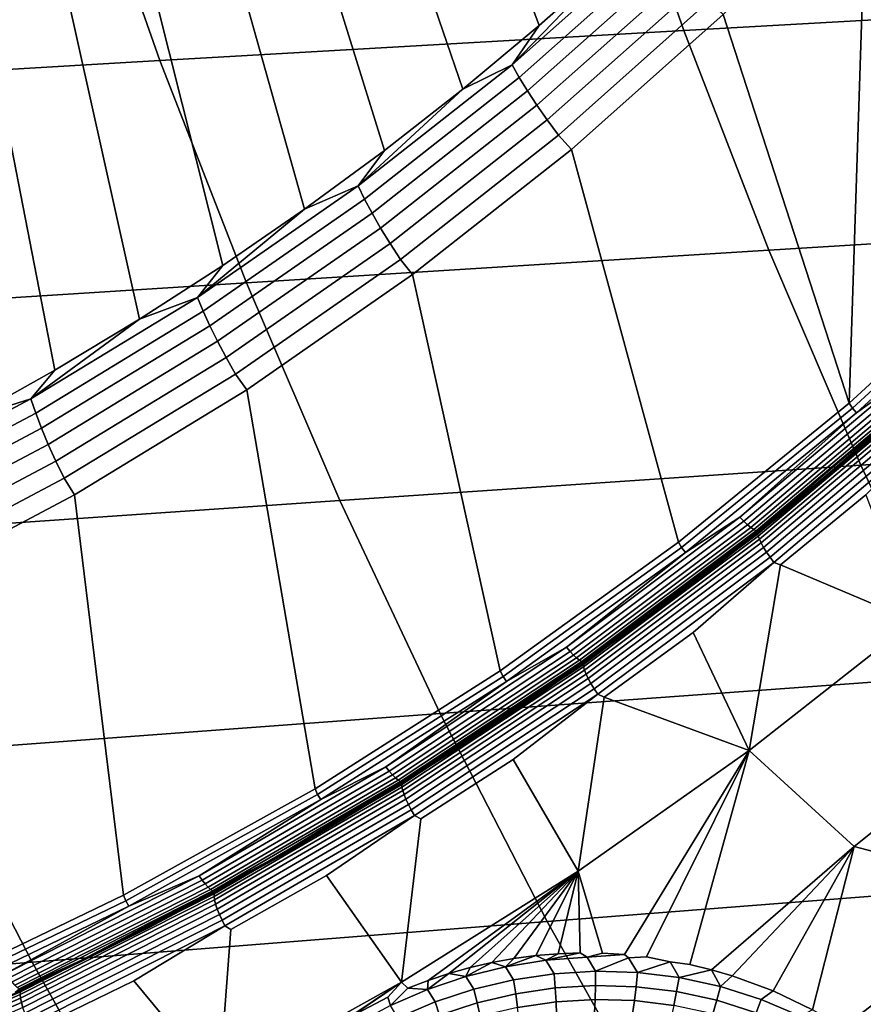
# Model space of a CAD drawing. Header units: metres. Extents: x -240 to 45, y -77 to 27.
# Tile 112 of 256: x -211.35 to -208.97, y -10.05 to -7.27. Entities that reach past the tile are written whole.
import ezdxf

# ---------------------------------------------------------------- set-up
doc = ezdxf.new("R2010")
doc.units = ezdxf.units.M
doc.layers.add('solid_102011X2', color=7, linetype='CONTINUOUS')

msp = doc.modelspace()

# ---------------------------------------------------------------- linework, layer by layer
at = {"layer": 'solid_102011X2'}
for points in [[(-210.074722, -6.112669, 271.970459), (-209.674942, -7.094716, 270.626801), (-209.885651, -7.281319, 270.679321), (-210.259933, -6.281374, 272.016632)], [(-210.259933, -6.281374, 272.016632), (-209.885651, -7.281319, 270.679321), (-210.101715, -7.461278, 270.733185), (-210.450104, -6.444121, 272.064056)], [(-208.549667, -7.926853, 270.195282), (-209.009277, -8.348556, 270.309875), (-208.959976, -6.844134, 270.297607), (-208.578232, -6.413524, 270.202423)], [(-210.450104, -6.444121, 272.064056), (-210.101715, -7.461278, 270.733185), (-210.322968, -7.634429, 270.788361), (-210.64505, -6.600755, 272.11264)], [(-208.200043, -6.587604, 317.092896), (-209.697723, -6.66381, 315.492981), (-209.476837, -7.295656, 315.322815), (-207.982651, -7.212178, 316.923676)], [(-210.64505, -6.600755, 272.11264), (-210.322968, -7.634429, 270.788361), (-210.549194, -7.800614, 270.844757), (-210.844574, -6.751128, 272.162384)], [(-209.697723, -6.66381, 315.492981), (-211.182404, -6.741401, 313.897705), (-210.958115, -7.380664, 313.726471), (-209.476837, -7.295656, 315.322815)], [(-211.182404, -6.741401, 313.897705), (-212.658401, -6.820434, 312.303711), (-212.43071, -7.467268, 312.131348), (-210.958115, -7.380664, 313.726471)], [(-210.844574, -6.751128, 272.162384), (-210.549194, -7.800614, 270.844757), (-210.780182, -7.959681, 270.902344), (-211.048492, -6.895096, 272.213226)], [(-209.009277, -8.348556, 270.309875), (-209.365738, -7.250595, 270.398773), (-208.959976, -6.844134, 270.297607)], [(-211.048492, -6.895096, 272.213226), (-210.780182, -7.959681, 270.902344), (-211.015732, -8.111485, 270.96109), (-211.256622, -7.032524, 272.265137)], [(-211.256622, -7.032524, 272.265137), (-211.015732, -8.111485, 270.96109), (-211.255615, -8.255888, 271.020905), (-211.468765, -7.163281, 272.318024)], [(-209.962357, -7.392549, 270.660126), (-209.674942, -7.094716, 270.626801), (-209.547638, -7.024213, 270.556732)], [(-209.962357, -7.392549, 270.660126), (-209.547638, -7.024213, 270.556732), (-209.525543, -7.057975, 270.517731), (-209.942245, -7.428082, 270.621613)], [(-209.942245, -7.428082, 270.621613), (-209.525543, -7.057975, 270.517731), (-209.499954, -7.094212, 270.483337), (-209.918793, -7.466219, 270.587769)], [(-209.962357, -7.392549, 270.660126), (-209.885651, -7.281319, 270.679321), (-209.674942, -7.094716, 270.626801)], [(-209.918793, -7.466219, 270.587769), (-209.499954, -7.094212, 270.483337), (-209.471191, -7.132467, 270.45401), (-209.892288, -7.50648, 270.55899)], [(-209.892288, -7.50648, 270.55899), (-209.471191, -7.132467, 270.45401), (-209.439636, -7.172259, 270.430115), (-209.863083, -7.548358, 270.535706)], [(-211.468765, -7.163281, 272.318024), (-211.255615, -8.255888, 271.020905), (-211.499619, -8.392757, 271.081726), (-211.684708, -7.287243, 272.371857)], [(-209.863083, -7.548358, 270.535706), (-209.439636, -7.172259, 270.430115), (-209.40567, -7.213086, 270.411957), (-209.831528, -7.591326, 270.518127)], [(-209.831528, -7.591326, 270.518127), (-209.40567, -7.213086, 270.411957), (-209.365738, -7.250595, 270.398773), (-209.794128, -7.631514, 270.505585)], [(-207.982651, -7.212178, 316.923676), (-209.476837, -7.295656, 315.322815), (-209.236145, -7.916198, 315.13739), (-207.745789, -7.825566, 316.739319)], [(-209.009277, -8.348556, 270.309875), (-209.491913, -8.741997, 270.430206), (-209.794128, -7.631514, 270.505585), (-209.365738, -7.250595, 270.398773)], [(-209.962357, -7.392549, 270.660126), (-210.101715, -7.461278, 270.733185), (-209.885651, -7.281319, 270.679321)], [(-209.476837, -7.295656, 315.322815), (-210.958115, -7.380664, 313.726471), (-210.713684, -8.008509, 313.539856), (-209.236145, -7.916198, 315.13739)], [(-210.958115, -7.380664, 313.726471), (-212.43071, -7.467268, 312.131348), (-212.182602, -8.102571, 311.943512), (-210.713684, -8.008509, 313.539856)], [(-210.397507, -7.734919, 270.768616), (-210.101715, -7.461278, 270.733185), (-209.962357, -7.392549, 270.660126)], [(-210.397507, -7.734919, 270.768616), (-209.962357, -7.392549, 270.660126), (-209.942245, -7.428082, 270.621613), (-210.379486, -7.772097, 270.730621)], [(-210.379486, -7.772097, 270.730621), (-209.942245, -7.428082, 270.621613), (-209.918793, -7.466219, 270.587769), (-210.358276, -7.812, 270.697327)], [(-210.397507, -7.734919, 270.768616), (-210.322968, -7.634429, 270.788361), (-210.101715, -7.461278, 270.733185)], [(-210.358276, -7.812, 270.697327), (-209.918793, -7.466219, 270.587769), (-209.892288, -7.50648, 270.55899), (-210.334152, -7.854126, 270.669159)], [(-210.334152, -7.854126, 270.669159), (-209.892288, -7.50648, 270.55899), (-209.863083, -7.548358, 270.535706), (-210.307404, -7.897944, 270.646484)], [(-210.307404, -7.897944, 270.646484), (-209.863083, -7.548358, 270.535706), (-209.831528, -7.591326, 270.518127), (-210.278381, -7.942902, 270.629547)], [(-210.278381, -7.942902, 270.629547), (-209.831528, -7.591326, 270.518127), (-209.794128, -7.631514, 270.505585), (-210.243698, -7.98559, 270.617676)], [(-210.397507, -7.734919, 270.768616), (-210.549194, -7.800614, 270.844757), (-210.322968, -7.634429, 270.788361)], [(-209.491913, -8.741997, 270.430206), (-209.995926, -9.105851, 270.555878), (-210.243698, -7.98559, 270.617676), (-209.794128, -7.631514, 270.505585)], [(-210.851578, -8.050119, 270.881836), (-210.549194, -7.800614, 270.844757), (-210.397507, -7.734919, 270.768616)], [(-210.851578, -8.050119, 270.881836), (-210.397507, -7.734919, 270.768616), (-210.379486, -7.772097, 270.730621), (-210.835739, -8.088813, 270.844391)], [(-210.835739, -8.088813, 270.844391), (-210.379486, -7.772097, 270.730621), (-210.358276, -7.812, 270.697327), (-210.816864, -8.130342, 270.811676)], [(-210.851578, -8.050119, 270.881836), (-210.780182, -7.959681, 270.902344), (-210.549194, -7.800614, 270.844757)], [(-210.816864, -8.130342, 270.811676), (-210.358276, -7.812, 270.697327), (-210.334152, -7.854126, 270.669159), (-210.795212, -8.174185, 270.784119)], [(-207.745789, -7.825566, 316.739319), (-209.236145, -7.916198, 315.13739), (-208.976013, -8.524469, 314.936981), (-207.489777, -8.42681, 316.540039)], [(-210.795212, -8.174185, 270.784119), (-210.334152, -7.854126, 270.669159), (-210.307404, -7.897944, 270.646484), (-210.771042, -8.219789, 270.762085)], [(-210.771042, -8.219789, 270.762085), (-210.307404, -7.897944, 270.646484), (-210.278381, -7.942902, 270.629547), (-210.744659, -8.266578, 270.745819)], [(-209.236145, -7.916198, 315.13739), (-210.713684, -8.008509, 313.539856), (-210.449524, -8.623956, 313.338165), (-208.976013, -8.524469, 314.936981)], [(-208.999741, -8.363296, 270.309082), (-209.009277, -8.348556, 270.309875), (-208.549667, -7.926853, 270.195282), (-208.539429, -7.941128, 270.194305)], [(-210.851578, -8.050119, 270.881836), (-211.015732, -8.111485, 270.96109), (-210.780182, -7.959681, 270.902344)], [(-210.744659, -8.266578, 270.745819), (-210.278381, -7.942902, 270.629547), (-210.243698, -7.98559, 270.617676), (-210.712845, -8.311593, 270.73465)], [(-208.527115, -7.953387, 270.195892), (-208.988129, -8.376206, 270.310852), (-208.999741, -8.363296, 270.309082), (-208.539429, -7.941128, 270.194305)], [(-208.848221, -8.275595, 270.283569), (-208.988129, -8.376206, 270.310852), (-208.527115, -7.953387, 270.195892)], [(-209.995926, -9.105851, 270.555878), (-210.519623, -9.438878, 270.686462), (-210.712845, -8.311593, 270.73465), (-210.243698, -7.98559, 270.617676)], [(-210.713684, -8.008509, 313.539856), (-212.182602, -8.102571, 311.943512), (-211.914413, -8.72535, 311.740479), (-210.449524, -8.623956, 313.338165)], [(-211.322968, -8.337044, 270.999359), (-211.015732, -8.111485, 270.96109), (-210.851578, -8.050119, 270.881836)], [(-211.322968, -8.337044, 270.999359), (-210.851578, -8.050119, 270.881836), (-210.835739, -8.088813, 270.844391), (-211.309387, -8.377116, 270.962494)], [(-211.309387, -8.377116, 270.962494), (-210.835739, -8.088813, 270.844391), (-210.816864, -8.130342, 270.811676), (-211.292953, -8.420126, 270.930389)], [(-211.322968, -8.337044, 270.999359), (-211.255615, -8.255888, 271.020905), (-211.015732, -8.111485, 270.96109)], [(-211.292953, -8.420126, 270.930389), (-210.816864, -8.130342, 270.811676), (-210.795212, -8.174185, 270.784119), (-211.273865, -8.465531, 270.903473)], [(-211.273865, -8.465531, 270.903473), (-210.795212, -8.174185, 270.784119), (-210.771042, -8.219789, 270.762085), (-211.252365, -8.51276, 270.88208)], [(-211.252365, -8.51276, 270.88208), (-210.771042, -8.219789, 270.762085), (-210.744659, -8.266578, 270.745819), (-211.228714, -8.561217, 270.866486)], [(-211.322968, -8.337044, 270.999359), (-211.499619, -8.392757, 271.081726), (-211.255615, -8.255888, 271.020905)], [(-211.228714, -8.561217, 270.866486), (-210.744659, -8.266578, 270.745819), (-210.712845, -8.311593, 270.73465), (-211.199951, -8.608362, 270.856079)], [(-208.848221, -8.275595, 270.283569), (-209.317963, -8.67145, 270.400665), (-208.988129, -8.376206, 270.310852)], [(-208.836716, -8.286394, 270.291016), (-209.307083, -8.682765, 270.408295), (-209.317963, -8.67145, 270.400665), (-208.848221, -8.275595, 270.283569)], [(-208.825897, -8.295712, 270.301025), (-209.296783, -8.69253, 270.418457), (-209.307083, -8.682765, 270.408295), (-208.836716, -8.286394, 270.291016)], [(-210.519623, -9.438878, 270.686462), (-211.061249, -9.739954, 270.821503), (-211.199951, -8.608362, 270.856079), (-210.712845, -8.311593, 270.73465)], [(-208.816086, -8.303267, 270.313324), (-209.287399, -8.700447, 270.430847), (-209.296783, -8.69253, 270.418457), (-208.825897, -8.295712, 270.301025)], [(-208.807571, -8.308829, 270.327515), (-209.279221, -8.706274, 270.445099), (-209.287399, -8.700447, 270.430847), (-208.816086, -8.303267, 270.313324)], [(-208.800644, -8.312228, 270.34317), (-209.272476, -8.709835, 270.460785), (-209.279221, -8.706274, 270.445099), (-208.807571, -8.308829, 270.327515)], [(-208.800644, -8.312228, 270.34317), (-209.246429, -8.694308, 270.472076), (-209.272476, -8.709835, 270.460785)], [(-208.794754, -8.320411, 270.354065), (-209.26709, -8.718271, 270.472076), (-209.265778, -8.714294, 270.48999), (-208.793655, -8.316615, 270.37204)], [(-208.793564, -8.326592, 270.336792), (-209.266235, -8.724748, 270.454895), (-209.26709, -8.718271, 270.472076), (-208.794754, -8.320411, 270.354065)], [(-208.793655, -8.316615, 270.37204), (-209.265778, -8.714294, 270.48999), (-208.916794, -8.42649, 270.421661)], [(-208.800644, -8.312228, 270.34317), (-209.084091, -8.562014, 270.43161), (-209.246429, -8.694308, 270.472076)], [(-208.800644, -8.312228, 270.34317), (-208.924255, -8.426498, 270.391754), (-209.084091, -8.562014, 270.43161)], [(-211.810013, -8.594684, 271.120789), (-211.499619, -8.392757, 271.081726), (-211.322968, -8.337044, 270.999359)], [(-211.810013, -8.594684, 271.120789), (-211.322968, -8.337044, 270.999359), (-211.309387, -8.377116, 270.962494), (-211.798782, -8.635995, 271.084503)], [(-209.483093, -8.757163, 270.429596), (-209.491913, -8.741997, 270.430206), (-209.009277, -8.348556, 270.309875), (-208.999741, -8.363296, 270.309082)], [(-208.7901, -8.334951, 270.32077), (-209.26326, -8.733506, 270.438995), (-209.266235, -8.724748, 270.454895), (-208.793564, -8.326592, 270.336792)], [(-208.7845, -8.345203, 270.30658), (-209.25824, -8.744248, 270.424927), (-209.26326, -8.733506, 270.438995), (-208.7901, -8.334951, 270.32077)], [(-208.776947, -8.357003, 270.294647), (-209.251358, -8.756613, 270.413177), (-209.25824, -8.744248, 270.424927), (-208.7845, -8.345203, 270.30658)], [(-211.798782, -8.635995, 271.084503), (-211.309387, -8.377116, 270.962494), (-211.292953, -8.420126, 270.930389), (-211.784866, -8.680333, 271.05304)], [(-208.988129, -8.376206, 270.310852), (-209.472229, -8.770682, 270.431549), (-209.483093, -8.757163, 270.429596), (-208.999741, -8.363296, 270.309082)], [(-209.317963, -8.67145, 270.400665), (-209.472229, -8.770682, 270.431549), (-208.988129, -8.376206, 270.310852)], [(-208.767685, -8.369951, 270.285431), (-209.242828, -8.77018, 270.404144), (-209.251358, -8.756613, 270.413177), (-208.776947, -8.357003, 270.294647)], [(-208.75705, -8.383609, 270.279205), (-209.232971, -8.78449, 270.398102), (-209.242828, -8.77018, 270.404144), (-208.767685, -8.369951, 270.285431)], [(-208.745392, -8.397514, 270.276184), (-209.222107, -8.79906, 270.395294), (-209.232971, -8.78449, 270.398102), (-208.75705, -8.383609, 270.279205)], [(-209.222107, -8.79906, 270.395294), (-208.745392, -8.397514, 270.276184), (-208.962524, -8.608344, 270.333405), (-209.203888, -8.806246, 270.393738)], [(-211.784866, -8.680333, 271.05304), (-211.292953, -8.420126, 270.930389), (-211.273865, -8.465531, 270.903473), (-211.768433, -8.727142, 271.026764)], [(-209.265778, -8.714294, 270.48999), (-209.076614, -8.562015, 270.461609), (-208.916794, -8.42649, 270.421661)], [(-208.916794, -8.42649, 270.421661), (-209.076614, -8.562015, 270.461609), (-209.084091, -8.562014, 270.43161), (-208.924255, -8.426498, 270.391754)], [(-207.489777, -8.42681, 316.540039), (-208.976013, -8.524469, 314.936981), (-208.696838, -9.119537, 314.721924), (-207.215042, -9.014989, 316.326202)], [(-211.768433, -8.727142, 271.026764), (-211.273865, -8.465531, 270.903473), (-211.252365, -8.51276, 270.88208), (-211.74968, -8.77583, 271.006073)], [(-211.74968, -8.77583, 271.006073), (-211.252365, -8.51276, 270.88208), (-211.228714, -8.561217, 270.866486), (-211.728867, -8.825785, 270.991211)], [(-208.976013, -8.524469, 314.936981), (-210.449524, -8.623956, 313.338165), (-210.166016, -9.226065, 313.121735), (-208.696838, -9.119537, 314.721924)], [(-211.728867, -8.825785, 270.991211), (-211.228714, -8.561217, 270.866486), (-211.199951, -8.608362, 270.856079), (-211.703262, -8.874847, 270.981567)], [(-209.265778, -8.714294, 270.48999), (-209.238953, -8.694321, 270.502167), (-209.076614, -8.562015, 270.461609)], [(-209.076614, -8.562015, 270.461609), (-209.238953, -8.694321, 270.502167), (-209.246429, -8.694308, 270.472076), (-209.084091, -8.562014, 270.43161)], [(-210.449524, -8.623956, 313.338165), (-211.914413, -8.72535, 311.740479), (-211.626602, -9.334659, 311.522583), (-210.166016, -9.226065, 313.121735)], [(-211.061249, -9.739954, 270.821503), (-211.618927, -10.008055, 270.960541), (-211.703262, -8.874847, 270.981567), (-211.199951, -8.608362, 270.856079)], [(-208.826218, -8.964773, 270.384827), (-209.203888, -8.806246, 270.393738), (-208.962524, -8.608344, 270.333405)], [(-209.317963, -8.67145, 270.400665), (-209.808868, -9.039025, 270.523071), (-209.472229, -8.770682, 270.431549)], [(-209.307083, -8.682765, 270.408295), (-209.79863, -9.05082, 270.530853), (-209.808868, -9.039025, 270.523071), (-209.317963, -8.67145, 270.400665)], [(-209.296783, -8.69253, 270.418457), (-209.788879, -9.060999, 270.541138), (-209.79863, -9.05082, 270.530853), (-209.307083, -8.682765, 270.408295)], [(-209.287399, -8.700447, 270.430847), (-209.779953, -9.069251, 270.55365), (-209.788879, -9.060999, 270.541138), (-209.296783, -8.69253, 270.418457)], [(-209.279221, -8.706274, 270.445099), (-209.772095, -9.075325, 270.567993), (-209.779953, -9.069251, 270.55365), (-209.287399, -8.700447, 270.430847)], [(-209.272476, -8.709835, 270.460785), (-209.765549, -9.079038, 270.58374), (-209.772095, -9.075325, 270.567993), (-209.279221, -8.706274, 270.445099)], [(-209.272476, -8.709835, 270.460785), (-209.747955, -9.071383, 270.597137), (-209.765549, -9.079038, 270.58374)], [(-209.272476, -8.709835, 270.460785), (-209.57843, -8.94904, 270.554871), (-209.747955, -9.071383, 270.597137)], [(-209.272476, -8.709835, 270.460785), (-209.411224, -8.823334, 270.513184), (-209.57843, -8.94904, 270.554871)], [(-209.238953, -8.694321, 270.502167), (-209.403748, -8.823356, 270.543335), (-209.411224, -8.823334, 270.513184), (-209.246429, -8.694308, 270.472076)], [(-209.272476, -8.709835, 270.460785), (-209.246429, -8.694308, 270.472076), (-209.411224, -8.823334, 270.513184)], [(-209.265778, -8.714294, 270.48999), (-209.403748, -8.823356, 270.543335), (-209.238953, -8.694321, 270.502167)], [(-209.26709, -8.718271, 270.472076), (-209.760651, -9.087643, 270.595367), (-209.759109, -9.083499, 270.61322), (-209.265778, -8.714294, 270.48999)], [(-209.266235, -8.724748, 270.454895), (-209.760178, -9.094393, 270.578278), (-209.760651, -9.087643, 270.595367), (-209.26709, -8.718271, 270.472076)], [(-209.26326, -8.733506, 270.438995), (-209.75769, -9.10352, 270.5625), (-209.760178, -9.094393, 270.578278), (-209.266235, -8.724748, 270.454895)], [(-209.265778, -8.714294, 270.48999), (-209.759109, -9.083499, 270.61322), (-209.403748, -8.823356, 270.543335)], [(-209.25824, -8.744248, 270.424927), (-209.753281, -9.114717, 270.548584), (-209.75769, -9.10352, 270.5625), (-209.26326, -8.733506, 270.438995)], [(-209.987839, -9.121402, 270.55545), (-209.995926, -9.105851, 270.555878), (-209.491913, -8.741997, 270.430206), (-209.483093, -8.757163, 270.429596)], [(-209.472229, -8.770682, 270.431549), (-209.977753, -9.135483, 270.557587), (-209.987839, -9.121402, 270.55545), (-209.483093, -8.757163, 270.429596)], [(-209.251358, -8.756613, 270.413177), (-209.747086, -9.127604, 270.537018), (-209.753281, -9.114717, 270.548584), (-209.25824, -8.744248, 270.424927)], [(-209.242828, -8.77018, 270.404144), (-209.739334, -9.141746, 270.528168), (-209.747086, -9.127604, 270.537018), (-209.251358, -8.756613, 270.413177)], [(-209.808868, -9.039025, 270.523071), (-209.977753, -9.135483, 270.557587), (-209.472229, -8.770682, 270.431549)], [(-209.232971, -8.78449, 270.398102), (-209.730286, -9.156662, 270.522339), (-209.739334, -9.141746, 270.528168), (-209.242828, -8.77018, 270.404144)], [(-209.222107, -8.79906, 270.395294), (-209.720245, -9.17185, 270.519714), (-209.730286, -9.156662, 270.522339), (-209.232971, -8.78449, 270.398102)], [(-209.720245, -9.17185, 270.519714), (-209.222107, -8.79906, 270.395294), (-209.450592, -8.996905, 270.455383), (-209.702438, -9.180197, 270.518311)], [(-209.222107, -8.79906, 270.395294), (-209.203888, -8.806246, 270.393738), (-209.291885, -9.330877, 270.502075), (-209.450592, -8.996905, 270.455383)], [(-208.826218, -8.964773, 270.384827), (-209.291885, -9.330877, 270.502075), (-209.203888, -8.806246, 270.393738)], [(-209.759109, -9.083499, 270.61322), (-209.570938, -8.949074, 270.585083), (-209.403748, -8.823356, 270.543335)], [(-209.570938, -8.949074, 270.585083), (-209.57843, -8.94904, 270.554871), (-209.411224, -8.823334, 270.513184), (-209.403748, -8.823356, 270.543335)], [(-209.759109, -9.083499, 270.61322), (-209.740463, -9.071426, 270.627441), (-209.570938, -8.949074, 270.585083)], [(-209.740463, -9.071426, 270.627441), (-209.747955, -9.071383, 270.597137), (-209.57843, -8.94904, 270.554871), (-209.570938, -8.949074, 270.585083)], [(-208.548721, -9.246016, 270.386688), (-208.995163, -9.60216, 270.499695), (-209.291885, -9.330877, 270.502075), (-208.826218, -8.964773, 270.384827)], [(-209.291885, -9.330877, 270.502075), (-209.702438, -9.180197, 270.518311), (-209.450592, -8.996905, 270.455383)], [(-209.808868, -9.039025, 270.523071), (-210.319336, -9.377115, 270.65036), (-209.977753, -9.135483, 270.557587)], [(-209.79863, -9.05082, 270.530853), (-210.309753, -9.389351, 270.658295), (-210.319336, -9.377115, 270.65036), (-209.808868, -9.039025, 270.523071)], [(-209.788879, -9.060999, 270.541138), (-210.300598, -9.399911, 270.668732), (-210.309753, -9.389351, 270.658295), (-209.79863, -9.05082, 270.530853)], [(-209.779953, -9.069251, 270.55365), (-210.29213, -9.408471, 270.681335), (-210.300598, -9.399911, 270.668732), (-209.788879, -9.060999, 270.541138)], [(-209.772095, -9.075325, 270.567993), (-210.284607, -9.414773, 270.69577), (-210.29213, -9.408471, 270.681335), (-209.779953, -9.069251, 270.55365)], [(-209.912262, -9.190367, 270.670319), (-209.919754, -9.190312, 270.639954), (-209.747955, -9.071383, 270.597137), (-209.740463, -9.071426, 270.627441)], [(-209.765549, -9.079038, 270.58374), (-209.747955, -9.071383, 270.597137), (-209.919754, -9.190312, 270.639954)], [(-209.759109, -9.083499, 270.61322), (-209.912262, -9.190367, 270.670319), (-209.740463, -9.071426, 270.627441)], [(-209.765549, -9.079038, 270.58374), (-210.278275, -9.418624, 270.711578), (-210.284607, -9.414773, 270.69577), (-209.772095, -9.075325, 270.567993)], [(-209.765549, -9.079038, 270.58374), (-210.269897, -9.417762, 270.727264), (-210.278275, -9.418624, 270.711578)], [(-209.760651, -9.087643, 270.595367), (-210.273849, -9.427349, 270.72348), (-210.272079, -9.423052, 270.741272), (-209.759109, -9.083499, 270.61322)], [(-209.760178, -9.094393, 270.578278), (-210.273743, -9.43435, 270.706482), (-210.273849, -9.427349, 270.72348), (-209.760651, -9.087643, 270.595367)], [(-209.75769, -9.10352, 270.5625), (-210.271774, -9.443817, 270.690826), (-210.273743, -9.43435, 270.706482), (-209.760178, -9.094393, 270.578278)], [(-209.759109, -9.083499, 270.61322), (-210.272079, -9.423052, 270.741272), (-209.912262, -9.190367, 270.670319)], [(-209.765549, -9.079038, 270.58374), (-210.093765, -9.305787, 270.68335), (-210.269897, -9.417762, 270.727264)], [(-209.765549, -9.079038, 270.58374), (-209.919754, -9.190312, 270.639954), (-210.093765, -9.305787, 270.68335)], [(-210.512283, -9.454779, 270.686188), (-210.519623, -9.438878, 270.686462), (-209.995926, -9.105851, 270.555878), (-209.987839, -9.121402, 270.55545)], [(-209.977753, -9.135483, 270.557587), (-210.503006, -9.469375, 270.688538), (-210.512283, -9.454779, 270.686188), (-209.987839, -9.121402, 270.55545)], [(-209.753281, -9.114717, 270.548584), (-210.26799, -9.455432, 270.677063), (-210.271774, -9.443817, 270.690826), (-209.75769, -9.10352, 270.5625)], [(-209.747086, -9.127604, 270.537018), (-210.262527, -9.4688, 270.66568), (-210.26799, -9.455432, 270.677063), (-209.753281, -9.114717, 270.548584)], [(-209.739334, -9.141746, 270.528168), (-210.255585, -9.483469, 270.657043), (-210.262527, -9.4688, 270.66568), (-209.747086, -9.127604, 270.537018)], [(-208.696838, -9.119537, 314.721924), (-210.166016, -9.226065, 313.121735), (-209.863617, -9.813901, 312.890839), (-208.399078, -9.70048, 314.492523)], [(-210.319336, -9.377115, 270.65036), (-210.503006, -9.469375, 270.688538), (-209.977753, -9.135483, 270.557587)], [(-209.730286, -9.156662, 270.522339), (-210.247375, -9.498942, 270.651398), (-210.255585, -9.483469, 270.657043), (-209.739334, -9.141746, 270.528168)], [(-209.720245, -9.17185, 270.519714), (-210.238174, -9.514698, 270.649017), (-210.247375, -9.498942, 270.651398), (-209.730286, -9.156662, 270.522339)], [(-210.238174, -9.514698, 270.649017), (-209.720245, -9.17185, 270.519714), (-209.959229, -9.355987, 270.582428), (-210.220795, -9.524143, 270.647736)], [(-209.720245, -9.17185, 270.519714), (-209.702438, -9.180197, 270.518311), (-209.775452, -9.671589, 270.62381), (-209.959229, -9.355987, 270.582428)], [(-209.291885, -9.330877, 270.502075), (-209.775452, -9.671589, 270.62381), (-209.702438, -9.180197, 270.518311)], [(-210.272079, -9.423052, 270.741272), (-210.086273, -9.305851, 270.713776), (-209.912262, -9.190367, 270.670319)], [(-210.086273, -9.305851, 270.713776), (-210.093765, -9.305787, 270.68335), (-209.919754, -9.190312, 270.639954), (-209.912262, -9.190367, 270.670319)], [(-210.166016, -9.226065, 313.121735), (-211.626602, -9.334659, 311.522583), (-211.319611, -9.92955, 311.290192), (-209.863617, -9.813901, 312.890839)], [(-208.51825, -9.72712, 270.427612), (-208.995163, -9.60216, 270.499695), (-208.548721, -9.246016, 270.386688)], [(-210.272079, -9.423052, 270.741272), (-210.262436, -9.417836, 270.757751), (-210.086273, -9.305851, 270.713776)], [(-210.262436, -9.417836, 270.757751), (-210.269897, -9.417762, 270.727264), (-210.093765, -9.305787, 270.68335), (-210.086273, -9.305851, 270.713776)], [(-211.626602, -9.334659, 311.522583), (-213.082413, -9.445354, 309.920441), (-212.770752, -10.047463, 309.686554), (-211.319611, -9.92955, 311.290192)], [(-209.706879, -9.90384, 270.652069), (-209.775452, -9.671589, 270.62381), (-209.291885, -9.330877, 270.502075), (-209.644257, -9.907462, 270.642914)], [(-209.633224, -9.916586, 270.642365), (-209.644257, -9.907462, 270.642914), (-209.291885, -9.330877, 270.502075), (-209.582077, -9.913933, 270.634033)], [(-209.515594, -9.9282, 270.625244), (-209.582077, -9.913933, 270.634033), (-209.291885, -9.330877, 270.502075), (-209.459381, -9.935343, 270.616974)], [(-209.398544, -9.950325, 270.608673), (-209.459381, -9.935343, 270.616974), (-209.291885, -9.330877, 270.502075), (-208.995163, -9.60216, 270.499695)], [(-210.319336, -9.377115, 270.65036), (-210.847702, -9.684621, 270.782074), (-210.503006, -9.469375, 270.688538)], [(-210.309753, -9.389351, 270.658295), (-210.838806, -9.697259, 270.790192), (-210.847702, -9.684621, 270.782074), (-210.319336, -9.377115, 270.65036)], [(-209.775452, -9.671589, 270.62381), (-210.275574, -9.985985, 270.749725), (-210.220795, -9.524143, 270.647736), (-209.959229, -9.355987, 270.582428)], [(-210.300598, -9.399911, 270.668732), (-210.830246, -9.708164, 270.800781), (-210.838806, -9.697259, 270.790192), (-210.309753, -9.389351, 270.658295)], [(-210.29213, -9.408471, 270.681335), (-210.82225, -9.717006, 270.813538), (-210.830246, -9.708164, 270.800781), (-210.300598, -9.399911, 270.668732)], [(-210.284607, -9.414773, 270.69577), (-210.815094, -9.723515, 270.828033), (-210.82225, -9.717006, 270.813538), (-210.29213, -9.408471, 270.681335)], [(-210.278275, -9.418624, 270.711578), (-210.808975, -9.727491, 270.843903), (-210.815094, -9.723515, 270.828033), (-210.284607, -9.414773, 270.69577)], [(-210.278275, -9.418624, 270.711578), (-210.628342, -9.631046, 270.81662), (-210.808975, -9.727491, 270.843903)], [(-210.273743, -9.43435, 270.706482), (-210.805298, -9.7435, 270.839111), (-210.804993, -9.73627, 270.856018), (-210.273849, -9.427349, 270.72348)], [(-210.271774, -9.443817, 270.690826), (-210.803848, -9.753277, 270.823578), (-210.805298, -9.7435, 270.839111), (-210.273743, -9.43435, 270.706482)], [(-210.273849, -9.427349, 270.72348), (-210.804993, -9.73627, 270.856018), (-210.802994, -9.731833, 270.873749), (-210.272079, -9.423052, 270.741272)], [(-210.272079, -9.423052, 270.741272), (-210.802994, -9.731833, 270.873749), (-210.440659, -9.52628, 270.802216)], [(-210.278275, -9.418624, 270.711578), (-210.44812, -9.526196, 270.771698), (-210.628342, -9.631046, 270.81662)], [(-210.440659, -9.52628, 270.802216), (-210.44812, -9.526196, 270.771698), (-210.269897, -9.417762, 270.727264), (-210.262436, -9.417836, 270.757751)], [(-210.278275, -9.418624, 270.711578), (-210.269897, -9.417762, 270.727264), (-210.44812, -9.526196, 270.771698)], [(-210.272079, -9.423052, 270.741272), (-210.440659, -9.52628, 270.802216), (-210.262436, -9.417836, 270.757751)], [(-211.054642, -9.756163, 270.821411), (-211.061249, -9.739954, 270.821503), (-210.519623, -9.438878, 270.686462), (-210.512283, -9.454779, 270.686188)], [(-210.503006, -9.469375, 270.688538), (-211.046219, -9.771223, 270.823975), (-211.054642, -9.756163, 270.821411), (-210.512283, -9.454779, 270.686188)], [(-210.26799, -9.455432, 270.677063), (-210.80072, -9.765271, 270.809998), (-210.803848, -9.753277, 270.823578), (-210.271774, -9.443817, 270.690826)], [(-210.262527, -9.4688, 270.66568), (-210.796021, -9.779077, 270.798798), (-210.80072, -9.765271, 270.809998), (-210.26799, -9.455432, 270.677063)], [(-210.847702, -9.684621, 270.782074), (-211.046219, -9.771223, 270.823975), (-210.503006, -9.469375, 270.688538)], [(-210.255585, -9.483469, 270.657043), (-210.789886, -9.794227, 270.790344), (-210.796021, -9.779077, 270.798798), (-210.262527, -9.4688, 270.66568)], [(-210.247375, -9.498942, 270.651398), (-210.782547, -9.810207, 270.784943), (-210.789886, -9.794227, 270.790344), (-210.255585, -9.483469, 270.657043)], [(-210.238174, -9.514698, 270.649017), (-210.774246, -9.826479, 270.782776), (-210.782547, -9.810207, 270.784943), (-210.247375, -9.498942, 270.651398)], [(-210.774246, -9.826479, 270.782776), (-210.238174, -9.514698, 270.649017), (-210.486923, -9.68453, 270.714172), (-210.757416, -9.837039, 270.781677)], [(-210.238174, -9.514698, 270.649017), (-210.220795, -9.524143, 270.647736), (-210.275574, -9.985985, 270.749725), (-210.486923, -9.68453, 270.714172)], [(-210.802994, -9.731833, 270.873749), (-210.620895, -9.631141, 270.847168), (-210.440659, -9.52628, 270.802216)], [(-210.620895, -9.631141, 270.847168), (-210.628342, -9.631046, 270.81662), (-210.44812, -9.526196, 270.771698), (-210.440659, -9.52628, 270.802216)], [(-209.339722, -9.967655, 270.600677), (-209.398544, -9.950325, 270.608673), (-208.995163, -9.60216, 270.499695)], [(-209.223923, -10.010486, 270.584839), (-209.339722, -9.967655, 270.600677), (-208.995163, -9.60216, 270.499695)], [(-209.11261, -10.063461, 270.569214), (-209.223923, -10.010486, 270.584839), (-208.995163, -9.60216, 270.499695)], [(-209.11261, -10.063461, 270.569214), (-208.995163, -9.60216, 270.499695), (-208.51825, -9.72712, 270.427612), (-209.026672, -10.113288, 270.556641)], [(-210.808975, -9.727491, 270.843903), (-210.628342, -9.631046, 270.81662), (-210.620895, -9.631141, 270.847168), (-210.810501, -9.732277, 270.86203)], [(-210.620895, -9.631141, 270.847168), (-210.80307, -9.73238, 270.892639), (-210.810501, -9.732277, 270.86203)], [(-210.802994, -9.731833, 270.873749), (-210.80307, -9.73238, 270.892639), (-210.620895, -9.631141, 270.847168)], [(-210.847702, -9.684621, 270.782074), (-211.392242, -9.960541, 270.917847), (-211.046219, -9.771223, 270.823975)], [(-210.838806, -9.697259, 270.790192), (-211.384048, -9.973538, 270.926147), (-211.392242, -9.960541, 270.917847), (-210.847702, -9.684621, 270.782074)], [(-210.275574, -9.985985, 270.749725), (-210.790924, -10.273144, 270.879456), (-210.757416, -9.837039, 270.781677), (-210.486923, -9.68453, 270.714172)], [(-210.199997, -9.980529, 270.737915), (-210.257462, -10.002806, 270.750214), (-210.275574, -9.985985, 270.749725), (-209.775452, -9.671589, 270.62381)], [(-210.141037, -9.96088, 270.725922), (-210.199997, -9.980529, 270.737915), (-209.775452, -9.671589, 270.62381)], [(-210.080917, -9.943993, 270.714264), (-210.141037, -9.96088, 270.725922), (-209.775452, -9.671589, 270.62381)], [(-210.019699, -9.929934, 270.702972), (-210.080917, -9.943993, 270.714264), (-209.775452, -9.671589, 270.62381)], [(-209.957809, -9.918793, 270.692047), (-210.019699, -9.929934, 270.702972), (-209.775452, -9.671589, 270.62381)], [(-209.895294, -9.910617, 270.681519), (-209.957809, -9.918793, 270.692047), (-209.775452, -9.671589, 270.62381)], [(-209.83255, -9.905399, 270.671356), (-209.895294, -9.910617, 270.681519), (-209.775452, -9.671589, 270.62381)], [(-209.769653, -9.903156, 270.66153), (-209.83255, -9.905399, 270.671356), (-209.775452, -9.671589, 270.62381)], [(-209.750595, -9.915232, 270.660248), (-209.769653, -9.903156, 270.66153), (-209.775452, -9.671589, 270.62381), (-209.706879, -9.90384, 270.652069)], [(-210.830246, -9.708164, 270.800781), (-211.376099, -9.984755, 270.936859), (-211.384048, -9.973538, 270.926147), (-210.838806, -9.697259, 270.790192)], [(-210.82225, -9.717006, 270.813538), (-211.368607, -9.993848, 270.949738), (-211.376099, -9.984755, 270.936859), (-210.830246, -9.708164, 270.800781)], [(-208.399078, -9.70048, 314.492523), (-209.863617, -9.813901, 312.890839), (-209.542786, -10.386547, 312.645905), (-208.08316, -10.266387, 314.249146)], [(-211.613098, -10.024539, 270.960663), (-211.618927, -10.008055, 270.960541), (-211.061249, -9.739954, 270.821503), (-211.054642, -9.756163, 270.821411)], [(-210.815094, -9.723515, 270.828033), (-211.361816, -10.000543, 270.964355), (-211.368607, -9.993848, 270.949738), (-210.82225, -9.717006, 270.813538)], [(-210.808975, -9.727491, 270.843903), (-211.355927, -10.004633, 270.980255), (-211.361816, -10.000543, 270.964355), (-210.815094, -9.723515, 270.828033)], [(-210.808975, -9.727491, 270.843903), (-211.180344, -9.923721, 270.954254), (-211.355927, -10.004633, 270.980255)], [(-210.805298, -9.7435, 270.839111), (-211.353058, -10.020864, 270.975769), (-211.352356, -10.013428, 270.992554), (-210.804993, -9.73627, 270.856018)], [(-210.804993, -9.73627, 270.856018), (-211.352356, -10.013428, 270.992554), (-211.350098, -10.008864, 271.010254), (-210.802994, -9.731833, 270.873749)], [(-210.802994, -9.731833, 270.873749), (-211.350098, -10.008864, 271.010254), (-210.80307, -9.73238, 270.892639)], [(-211.350098, -10.008864, 271.010254), (-210.987122, -9.82996, 270.938538), (-210.80307, -9.73238, 270.892639)], [(-210.808975, -9.727491, 270.843903), (-210.994522, -9.829847, 270.907928), (-211.180344, -9.923721, 270.954254)], [(-210.808975, -9.727491, 270.843903), (-210.810501, -9.732277, 270.86203), (-210.994522, -9.829847, 270.907928)], [(-210.987122, -9.82996, 270.938538), (-210.994522, -9.829847, 270.907928), (-210.810501, -9.732277, 270.86203), (-210.80307, -9.73238, 270.892639)], [(-209.006302, -10.12637, 270.553558), (-209.026672, -10.113288, 270.556641), (-208.51825, -9.72712, 270.427612)], [(-208.905533, -10.199055, 270.537689), (-209.006302, -10.12637, 270.553558), (-208.51825, -9.72712, 270.427612)], [(-211.046219, -9.771223, 270.823975), (-211.60553, -10.040014, 270.96344), (-211.613098, -10.024539, 270.960663), (-211.054642, -9.756163, 270.821411)], [(-210.803848, -9.753277, 270.823578), (-211.352158, -10.030919, 270.960388), (-211.353058, -10.020864, 270.975769), (-210.805298, -9.7435, 270.839111)], [(-210.80072, -9.765271, 270.809998), (-211.349701, -10.043255, 270.94696), (-211.352158, -10.030919, 270.960388), (-210.803848, -9.753277, 270.823578)], [(-210.796021, -9.779077, 270.798798), (-211.345779, -10.057453, 270.935944), (-211.349701, -10.043255, 270.94696), (-210.80072, -9.765271, 270.809998)], [(-211.392242, -9.960541, 270.917847), (-211.60553, -10.040014, 270.96344), (-211.046219, -9.771223, 270.823975)], [(-210.789886, -9.794227, 270.790344), (-211.3405, -10.073034, 270.927704), (-211.345779, -10.057453, 270.935944), (-210.796021, -9.779077, 270.798798)], [(-210.782547, -9.810207, 270.784943), (-211.334061, -10.08947, 270.922546), (-211.3405, -10.073034, 270.927704), (-210.789886, -9.794227, 270.790344)], [(-210.774246, -9.826479, 270.782776), (-211.326675, -10.106205, 270.920593), (-211.334061, -10.08947, 270.922546), (-210.782547, -9.810207, 270.784943)], [(-209.863617, -9.813901, 312.890839), (-211.319611, -9.92955, 311.290192), (-210.993881, -10.509097, 311.04361), (-209.542786, -10.386547, 312.645905)], [(-211.350098, -10.008864, 271.010254), (-211.172974, -9.923842, 270.984894), (-210.987122, -9.82996, 270.938538)], [(-211.326675, -10.106205, 270.920593), (-210.774246, -9.826479, 270.782776), (-211.032089, -9.981549, 270.85022), (-211.310715, -10.117953, 270.919739)], [(-211.172974, -9.923842, 270.984894), (-211.180344, -9.923721, 270.954254), (-210.994522, -9.829847, 270.907928), (-210.987122, -9.82996, 270.938538)], [(-210.774246, -9.826479, 270.782776), (-210.757416, -9.837039, 270.781677), (-210.790924, -10.273144, 270.879456), (-211.032089, -9.981549, 270.85022)], [(-209.866882, -9.92385, 270.679016), (-209.895294, -9.910617, 270.681519), (-209.83255, -9.905399, 270.671356)], [(-209.866882, -9.92385, 270.679016), (-209.83255, -9.905399, 270.671356), (-209.769653, -9.903156, 270.66153)], [(-209.750595, -9.915232, 270.660248), (-209.866882, -9.92385, 270.679016), (-209.769653, -9.903156, 270.66153)], [(-209.750595, -9.915232, 270.660248), (-209.706879, -9.90384, 270.652069), (-209.644257, -9.907462, 270.642914)], [(-209.726105, -9.954973, 270.658203), (-209.750595, -9.915232, 270.660248), (-209.644257, -9.907462, 270.642914), (-209.633224, -9.916586, 270.642365)], [(-211.319611, -9.92955, 311.290192), (-212.770752, -10.047463, 309.686554), (-212.440063, -10.634075, 309.438385), (-210.993881, -10.509097, 311.04361)], [(-211.36055, -10.013993, 271.031708), (-211.367905, -10.013865, 271.001007), (-211.180344, -9.923721, 270.954254), (-211.172974, -9.923842, 270.984894)], [(-211.355927, -10.004633, 270.980255), (-211.180344, -9.923721, 270.954254), (-211.367905, -10.013865, 271.001007)], [(-211.350098, -10.008864, 271.010254), (-211.36055, -10.013993, 271.031708), (-211.172974, -9.923842, 270.984894)], [(-210.093002, -9.969779, 270.719727), (-210.080917, -9.943993, 270.714264), (-210.019699, -9.929934, 270.702972)], [(-209.981247, -9.942134, 270.698792), (-210.093002, -9.969779, 270.719727), (-210.019699, -9.929934, 270.702972)], [(-209.981247, -9.942134, 270.698792), (-210.019699, -9.929934, 270.702972), (-209.957809, -9.918793, 270.692047)], [(-209.981247, -9.942134, 270.698792), (-209.957809, -9.918793, 270.692047), (-209.895294, -9.910617, 270.681519)], [(-209.866882, -9.92385, 270.679016), (-209.981247, -9.942134, 270.698792), (-209.895294, -9.910617, 270.681519)], [(-209.84317, -9.961804, 270.676697), (-209.958405, -9.978724, 270.696259), (-209.981247, -9.942134, 270.698792), (-209.866882, -9.92385, 270.679016)], [(-209.726105, -9.954973, 270.658203), (-209.84317, -9.961804, 270.676697), (-209.866882, -9.92385, 270.679016), (-209.750595, -9.915232, 270.660248)], [(-209.608063, -9.958567, 270.640594), (-209.726105, -9.954973, 270.658203), (-209.633224, -9.916586, 270.642365)], [(-209.608063, -9.958567, 270.640594), (-209.633224, -9.916586, 270.642365), (-209.582077, -9.913933, 270.634033), (-209.515594, -9.9282, 270.625244)], [(-209.48999, -9.972869, 270.623718), (-209.608063, -9.958567, 270.640594), (-209.515594, -9.9282, 270.625244)], [(-209.48999, -9.972869, 270.623718), (-209.515594, -9.9282, 270.625244), (-209.459381, -9.935343, 270.616974), (-209.398544, -9.950325, 270.608673)], [(-210.201508, -10.006447, 270.741821), (-210.199997, -9.980529, 270.737915), (-210.141037, -9.96088, 270.725922)], [(-210.093002, -9.969779, 270.719727), (-210.201508, -10.006447, 270.741821), (-210.141037, -9.96088, 270.725922)], [(-210.093002, -9.969779, 270.719727), (-210.141037, -9.96088, 270.725922), (-210.080917, -9.943993, 270.714264)], [(-209.958405, -9.978724, 270.696259), (-210.071014, -10.005407, 270.71701), (-210.093002, -9.969779, 270.719727), (-209.981247, -9.942134, 270.698792)], [(-209.840195, -10.001784, 270.672333), (-209.952087, -10.018229, 270.691193), (-209.958405, -9.978724, 270.696259), (-209.84317, -9.961804, 270.676697)], [(-209.726532, -9.995132, 270.654541), (-209.840195, -10.001784, 270.672333), (-209.84317, -9.961804, 270.676697), (-209.726105, -9.954973, 270.658203)], [(-209.611954, -9.998597, 270.637634), (-209.726532, -9.995132, 270.654541), (-209.726105, -9.954973, 270.658203), (-209.608063, -9.958567, 270.640594)], [(-209.497375, -10.01245, 270.62146), (-209.611954, -9.998597, 270.637634), (-209.608063, -9.958567, 270.640594), (-209.48999, -9.972869, 270.623718)], [(-209.372955, -9.998057, 270.607391), (-209.48999, -9.972869, 270.623718), (-209.398544, -9.950325, 270.608673)], [(-209.372955, -9.998057, 270.607391), (-209.398544, -9.950325, 270.608673), (-209.339722, -9.967655, 270.600677)], [(-210.790924, -10.273144, 270.879456), (-211.320145, -10.532142, 271.012665), (-211.310715, -10.117953, 270.919739), (-211.032089, -9.981549, 270.85022)], [(-210.51828, -10.149115, 270.815186), (-210.790924, -10.273144, 270.879456), (-210.275574, -9.985985, 270.749725)], [(-210.419418, -10.083972, 270.788574), (-210.51828, -10.149115, 270.815186), (-210.275574, -9.985985, 270.749725)], [(-210.313324, -10.02759, 270.762787), (-210.419418, -10.083972, 270.788574), (-210.275574, -9.985985, 270.749725)], [(-210.306152, -10.051838, 270.765137), (-210.313324, -10.02759, 270.762787), (-210.275574, -9.985985, 270.749725), (-210.257462, -10.002806, 270.750214)], [(-210.201508, -10.006447, 270.741821), (-210.257462, -10.002806, 270.750214), (-210.199997, -9.980529, 270.737915)], [(-210.071014, -10.005407, 270.71701), (-210.180298, -10.041491, 270.739044), (-210.201508, -10.006447, 270.741821), (-210.093002, -9.969779, 270.719727)], [(-209.952087, -10.018229, 270.691193), (-210.061447, -10.044152, 270.711212), (-210.071014, -10.005407, 270.71701), (-209.958405, -9.978724, 270.696259)], [(-209.383804, -10.036863, 270.605743), (-209.497375, -10.01245, 270.62146), (-209.48999, -9.972869, 270.623718), (-209.372955, -9.998057, 270.607391)], [(-209.372955, -9.998057, 270.607391), (-209.339722, -9.967655, 270.600677), (-209.223923, -10.010486, 270.584839), (-209.258026, -10.034277, 270.59137)], [(-211.353058, -10.020864, 270.975769), (-211.915237, -10.265528, 271.116058), (-211.914124, -10.257911, 271.132782), (-211.352356, -10.013428, 270.992554)], [(-211.352356, -10.013428, 270.992554), (-211.914124, -10.257911, 271.132782), (-211.911606, -10.253235, 271.150391), (-211.350098, -10.008864, 271.010254)], [(-211.350098, -10.008864, 271.010254), (-211.911606, -10.253235, 271.150391), (-211.36055, -10.013993, 271.031708)], [(-210.201508, -10.006447, 270.741821), (-210.306152, -10.051838, 270.765137), (-210.257462, -10.002806, 270.750214)], [(-210.180298, -10.041491, 270.739044), (-210.285614, -10.086647, 270.762329), (-210.306152, -10.051838, 270.765137), (-210.201508, -10.006447, 270.741821)], [(-210.061447, -10.044152, 270.711212), (-210.167587, -10.079202, 270.732513), (-210.180298, -10.041491, 270.739044), (-210.071014, -10.005407, 270.71701)], [(-209.946869, -10.056861, 270.680878), (-210.053131, -10.082043, 270.700195), (-210.061447, -10.044152, 270.711212), (-209.952087, -10.018229, 270.691193)], [(-209.838165, -10.040893, 270.66272), (-209.946869, -10.056861, 270.680878), (-209.952087, -10.018229, 270.691193), (-209.840195, -10.001784, 270.672333)], [(-209.727783, -10.034436, 270.645599), (-209.838165, -10.040893, 270.66272), (-209.840195, -10.001784, 270.672333), (-209.726532, -9.995132, 270.654541)], [(-209.616547, -10.037799, 270.629395), (-209.727783, -10.034436, 270.645599), (-209.726532, -9.995132, 270.654541), (-209.611954, -9.998597, 270.637634)], [(-209.505356, -10.051239, 270.613831), (-209.616547, -10.037799, 270.629395), (-209.611954, -9.998597, 270.637634), (-209.497375, -10.01245, 270.62146)], [(-209.395187, -10.074913, 270.598755), (-209.505356, -10.051239, 270.613831), (-209.497375, -10.01245, 270.62146), (-209.383804, -10.036863, 270.605743)], [(-209.272324, -10.071971, 270.590332), (-209.383804, -10.036863, 270.605743), (-209.372955, -9.998057, 270.607391), (-209.258026, -10.034277, 270.59137)], [(-209.258026, -10.034277, 270.59137), (-209.223923, -10.010486, 270.584839), (-209.11261, -10.063461, 270.569214), (-209.146423, -10.081471, 270.575531)], [(-211.352158, -10.030919, 270.960388), (-211.914917, -10.27583, 271.10083), (-211.915237, -10.265528, 271.116058), (-211.353058, -10.020864, 270.975769)], [(-211.349701, -10.043255, 270.94696), (-211.913162, -10.288467, 271.087585), (-211.914917, -10.27583, 271.10083), (-211.352158, -10.030919, 270.960388)], [(-211.345779, -10.057453, 270.935944), (-211.910019, -10.303013, 271.076782), (-211.913162, -10.288467, 271.087585), (-211.349701, -10.043255, 270.94696)], [(-210.306152, -10.051838, 270.765137), (-210.406326, -10.105602, 270.789581), (-210.419418, -10.083972, 270.788574), (-210.313324, -10.02759, 270.762787)], [(-210.167587, -10.079202, 270.732513), (-210.269882, -10.123059, 270.755066), (-210.285614, -10.086647, 270.762329), (-210.180298, -10.041491, 270.739044)], [(-210.053131, -10.082043, 270.700195), (-210.156281, -10.116096, 270.720795), (-210.167587, -10.079202, 270.732513), (-210.061447, -10.044152, 270.711212)], [(-209.837112, -10.078423, 270.64801), (-209.942825, -10.093924, 270.665497), (-209.946869, -10.056861, 270.680878), (-209.838165, -10.040893, 270.66272)], [(-209.729828, -10.072174, 270.631531), (-209.837112, -10.078423, 270.64801), (-209.838165, -10.040893, 270.66272), (-209.727783, -10.034436, 270.645599)], [(-209.621765, -10.075465, 270.615936), (-209.729828, -10.072174, 270.631531), (-209.727783, -10.034436, 270.645599), (-209.616547, -10.037799, 270.629395)], [(-209.513809, -10.088534, 270.601044), (-209.621765, -10.075465, 270.615936), (-209.616547, -10.037799, 270.629395), (-209.505356, -10.051239, 270.613831)], [(-209.287109, -10.108947, 270.583954), (-209.395187, -10.074913, 270.598755), (-209.383804, -10.036863, 270.605743), (-209.272324, -10.071971, 270.590332)], [(-209.164078, -10.11772, 270.575073), (-209.272324, -10.071971, 270.590332), (-209.258026, -10.034277, 270.59137), (-209.146423, -10.081471, 270.575531)]]:
    msp.add_3dface(points, dxfattribs=at)

doc.saveas('drawing.dxf')
